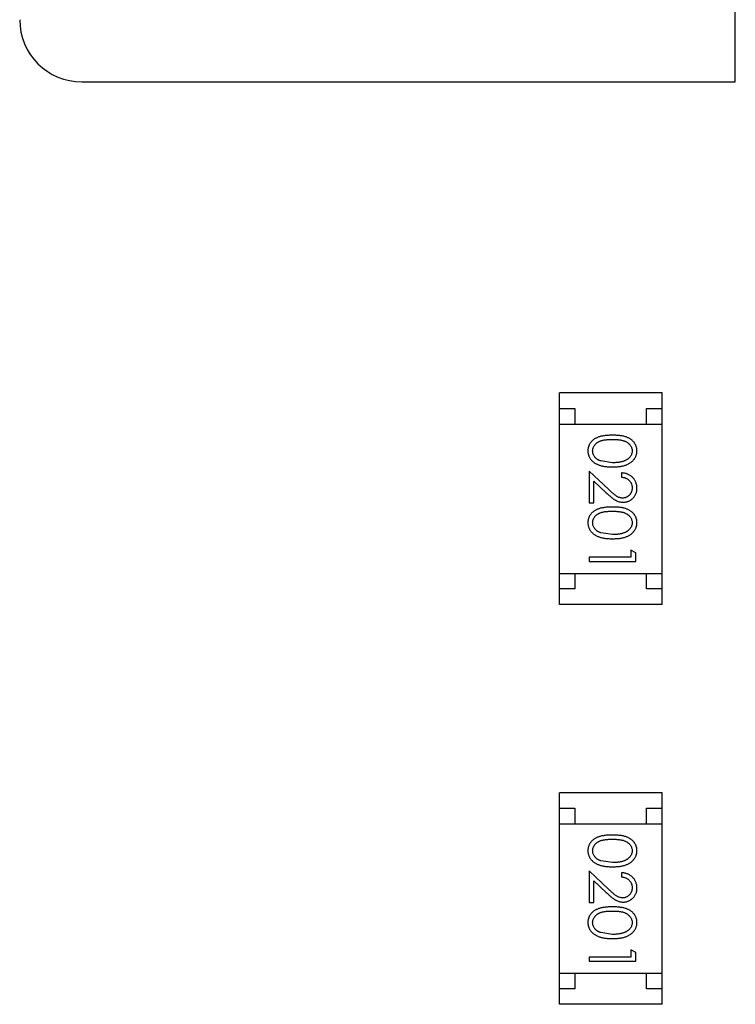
# Model space of a CAD drawing. Header units: inches. Extents: x -13 to 240, y -18 to 126.
# Tile 11 of 112: x 172.43 to 174.73, y 41.73 to 44.89. Entities that reach past the tile are written whole.
import ezdxf

# ---------------------------------------------------------------- set-up
doc = ezdxf.new("R2010")
doc.units = ezdxf.units.IN
doc.header["$LTSCALE"] = 1.21
doc.header["$MEASUREMENT"] = 0
doc.layers.get('0').update_dxf_attribs({"linetype": 'CONTINUOUS'})

msp = doc.modelspace()

# ---------------------------------------------------------------- linework, layer by layer
at = {"color": 7, "linetype": 'Continuous'}
for p, q in [((174.7268, 44.6908), (174.7268, 49.2408)), ((172.6268, 44.6908), (174.7268, 44.6908)), ((174.1615, 43.0114), (174.1615, 43.6914)), ((174.4915, 43.6914), (174.1615, 43.6914)), ((174.4915, 43.0114), (174.4915, 43.6914)), ((174.1615, 43.6414), (174.2115, 43.6414)), ((174.2115, 43.6414), (174.2115, 43.5914)), ((174.4415, 43.5914), (174.4415, 43.6414)), ((174.4415, 43.6414), (174.4915, 43.6414)), ((174.1615, 43.5914), (174.4915, 43.5914)), ((174.3318, 43.4669), (174.2941, 43.4726)), ((174.2568, 43.44), (174.2568, 43.3381)), ((174.3189, 43.3818), (174.2568, 43.44)), ((174.3607, 43.4342), (174.3607, 43.4208)), ((174.2722, 43.3381), (174.2722, 43.4079)), ((174.2722, 43.4079), (174.3122, 43.3703)), ((174.2568, 43.3381), (174.2722, 43.3381)), ((174.3318, 43.2361), (174.2941, 43.2418)), ((174.2568, 43.1631), (174.2568, 43.1496)), ((174.3914, 43.1631), (174.2568, 43.1631)), ((174.3914, 43.1861), (174.3914, 43.1631)), ((174.4068, 43.1773), (174.3914, 43.1861)), ((174.4068, 43.1496), (174.4068, 43.1773)), ((174.2568, 43.1496), (174.4068, 43.1496)), ((174.1615, 43.1114), (174.4915, 43.1114)), ((174.2115, 43.1114), (174.2115, 43.0614)), ((174.4415, 43.0614), (174.4415, 43.1114)), ((174.2115, 43.0614), (174.1615, 43.0614)), ((174.4915, 43.0614), (174.4415, 43.0614)), ((174.4915, 43.0114), (174.1615, 43.0114)), ((174.1615, 41.7264), (174.1615, 42.4064)), ((174.4915, 42.4064), (174.1615, 42.4064)), ((174.4915, 41.7264), (174.4915, 42.4064)), ((174.1615, 42.3564), (174.2115, 42.3564)), ((174.2115, 42.3564), (174.2115, 42.3064)), ((174.4415, 42.3064), (174.4415, 42.3564)), ((174.4415, 42.3564), (174.4915, 42.3564)), ((174.1615, 42.3064), (174.4915, 42.3064)), ((174.3318, 42.1819), (174.2941, 42.1876)), ((174.2568, 42.155), (174.2568, 42.0531)), ((174.3189, 42.0968), (174.2568, 42.155)), ((174.3607, 42.1492), (174.3607, 42.1358)), ((174.2722, 42.0531), (174.2722, 42.1229)), ((174.2722, 42.1229), (174.3122, 42.0854)), ((174.2568, 42.0531), (174.2722, 42.0531)), ((174.3318, 41.9512), (174.2941, 41.9568)), ((174.3914, 41.9012), (174.3914, 41.8781)), ((174.4068, 41.8924), (174.3914, 41.9012)), ((174.2568, 41.8781), (174.2568, 41.8646)), ((174.3914, 41.8781), (174.2568, 41.8781)), ((174.2568, 41.8646), (174.4068, 41.8646)), ((174.4068, 41.8646), (174.4068, 41.8924)), ((174.1615, 41.8264), (174.4915, 41.8264)), ((174.2115, 41.8264), (174.2115, 41.7764)), ((174.4415, 41.7764), (174.4415, 41.8264)), ((174.2115, 41.7764), (174.1615, 41.7764)), ((174.4915, 41.7764), (174.4415, 41.7764)), ((174.4915, 41.7264), (174.1615, 41.7264))]:
    msp.add_line(p, q, dxfattribs=at)
msp.add_arc((172.6268, 44.8908), 0.2, 180.0001, 270.0001, dxfattribs=at)
for points, knots in [([(174.3317, 43.5554), (174.3294, 43.5554), (174.3247, 43.5553), (174.318, 43.555), (174.3116, 43.5545), (174.3057, 43.5538), (174.3001, 43.5529), (174.295, 43.5519), (174.2903, 43.5505), (174.2859, 43.549), (174.2819, 43.5473), (174.2782, 43.5455), (174.2747, 43.5434), (174.2715, 43.5413), (174.2686, 43.539), (174.2658, 43.5365), (174.2634, 43.5338), (174.2612, 43.531), (174.2593, 43.5281), (174.2576, 43.5251), (174.2561, 43.522), (174.255, 43.5188), (174.2541, 43.5155), (174.2534, 43.5122), (174.253, 43.5087), (174.253, 43.5064), (174.253, 43.5052)], [0, 0, 0, 0, 0.068113, 0.132564, 0.193427, 0.250218, 0.303569, 0.353576, 0.400235, 0.443586, 0.484619, 0.524292, 0.56238, 0.599049, 0.63494, 0.669782, 0.704009, 0.737842, 0.771098, 0.803896, 0.836415, 0.868639, 0.900715, 0.933378, 0.966213, 1, 1, 1, 1]), ([(174.2683, 43.5048), (174.2684, 43.5064), (174.2686, 43.5097), (174.2699, 43.5146), (174.272, 43.5193), (174.2743, 43.5231), (174.2766, 43.526), (174.2786, 43.528), (174.2807, 43.5299), (174.283, 43.5317), (174.2855, 43.5333), (174.2883, 43.5348), (174.2912, 43.5361), (174.2943, 43.5374), (174.2977, 43.5385), (174.3014, 43.5394), (174.3056, 43.5401), (174.3101, 43.5408), (174.315, 43.5413), (174.3203, 43.5416), (174.3259, 43.5419), (174.3298, 43.5419), (174.3318, 43.5419)], [0, 0, 0, 0, 0.060034, 0.120278, 0.182348, 0.247919, 0.281641, 0.315701, 0.350322, 0.385703, 0.421819, 0.459196, 0.497866, 0.538301, 0.58121, 0.628183, 0.679403, 0.734699, 0.794074, 0.858416, 0.927049, 1, 1, 1, 1]), ([(174.4107, 43.5052), (174.4106, 43.5064), (174.4106, 43.5087), (174.4102, 43.5122), (174.4095, 43.5156), (174.4086, 43.5188), (174.4074, 43.5221), (174.406, 43.5252), (174.4042, 43.5282), (174.4023, 43.5312), (174.4001, 43.534), (174.3976, 43.5366), (174.3949, 43.5391), (174.392, 43.5414), (174.3887, 43.5436), (174.3853, 43.5456), (174.3816, 43.5474), (174.3776, 43.5491), (174.3733, 43.5506), (174.3686, 43.5519), (174.3635, 43.553), (174.358, 43.5538), (174.352, 43.5545), (174.3456, 43.555), (174.3388, 43.5553), (174.3341, 43.5554), (174.3317, 43.5554)], [0, 0, 0, 0, 0.033742, 0.066533, 0.099153, 0.13154, 0.164087, 0.196563, 0.229707, 0.263315, 0.297504, 0.331686, 0.366482, 0.4021, 0.438958, 0.476748, 0.515985, 0.556589, 0.599519, 0.645765, 0.695487, 0.748721, 0.805687, 0.866754, 0.931405, 1, 1, 1, 1]), ([(174.3318, 43.5419), (174.3338, 43.5419), (174.3377, 43.5419), (174.3434, 43.5416), (174.3487, 43.5413), (174.3536, 43.5408), (174.3581, 43.5402), (174.3622, 43.5393), (174.366, 43.5384), (174.3694, 43.5373), (174.3725, 43.5361), (174.3754, 43.5347), (174.3781, 43.5332), (174.3806, 43.5316), (174.383, 43.5299), (174.3851, 43.528), (174.387, 43.526), (174.3893, 43.5231), (174.3916, 43.5194), (174.3938, 43.5147), (174.395, 43.5097), (174.3952, 43.5064), (174.3953, 43.5048)], [0, 0, 0, 0, 0.073302, 0.142286, 0.206253, 0.266017, 0.321612, 0.372532, 0.419497, 0.462398, 0.502825, 0.541489, 0.579034, 0.615143, 0.650298, 0.684912, 0.718701, 0.752189, 0.817245, 0.879117, 0.939613, 1, 1, 1, 1]), ([(174.253, 43.5052), (174.253, 43.504), (174.253, 43.5017), (174.2535, 43.4981), (174.2541, 43.4947), (174.255, 43.4914), (174.2563, 43.4881), (174.2577, 43.4849), (174.2595, 43.4818), (174.2614, 43.4788), (174.2637, 43.4759), (174.2662, 43.4732), (174.269, 43.4706), (174.272, 43.4682), (174.2753, 43.4659), (174.2789, 43.4638), (174.2827, 43.4619), (174.2868, 43.4601), (174.2912, 43.4585), (174.2959, 43.4572), (174.301, 43.456), (174.3065, 43.4551), (174.3123, 43.4544), (174.3184, 43.4538), (174.325, 43.4535), (174.3295, 43.4535), (174.3317, 43.4534)], [0, 0, 0, 0, 0.033824, 0.067298, 0.10028, 0.133019, 0.165736, 0.198792, 0.232372, 0.266409, 0.301016, 0.336196, 0.371972, 0.408574, 0.446394, 0.485225, 0.525372, 0.567224, 0.611081, 0.65775, 0.70702, 0.759235, 0.814484, 0.873227, 0.934937, 1, 1, 1, 1]), ([(174.2941, 43.4726), (174.293, 43.473), (174.291, 43.4737), (174.2881, 43.4751), (174.2853, 43.4765), (174.2828, 43.4781), (174.2805, 43.4799), (174.2784, 43.4817), (174.2765, 43.4837), (174.2742, 43.4865), (174.2719, 43.4902), (174.2699, 43.4949), (174.2685, 43.4998), (174.2684, 43.5031), (174.2683, 43.5048)], [0, 0, 0, 0, 0.075949, 0.148549, 0.218996, 0.286119, 0.351826, 0.416074, 0.478265, 0.540325, 0.660405, 0.774606, 0.887187, 1, 1, 1, 1]), ([(174.3317, 43.4534), (174.334, 43.4535), (174.3385, 43.4535), (174.3451, 43.4538), (174.3513, 43.4544), (174.3572, 43.4551), (174.3626, 43.4561), (174.3678, 43.4572), (174.3725, 43.4586), (174.3769, 43.4602), (174.381, 43.462), (174.3849, 43.4639), (174.3884, 43.4661), (174.3917, 43.4683), (174.3947, 43.4707), (174.3975, 43.4733), (174.4, 43.476), (174.4023, 43.4789), (174.4043, 43.4819), (174.406, 43.485), (174.4074, 43.4881), (174.4086, 43.4914), (174.4095, 43.4947), (174.4102, 43.4981), (174.4106, 43.5017), (174.4106, 43.504), (174.4107, 43.5052)], [0, 0, 0, 0, 0.065278, 0.127205, 0.186168, 0.241675, 0.294115, 0.343609, 0.390387, 0.434463, 0.476646, 0.517002, 0.555936, 0.593716, 0.630057, 0.665601, 0.700745, 0.734917, 0.768681, 0.802087, 0.834849, 0.867433, 0.900138, 0.932806, 0.966212, 1, 1, 1, 1]), ([(174.3953, 43.5048), (174.3952, 43.5031), (174.395, 43.4998), (174.3938, 43.495), (174.3916, 43.4903), (174.3893, 43.4866), (174.387, 43.4837), (174.385, 43.4817), (174.3828, 43.4797), (174.3803, 43.4779), (174.3776, 43.4762), (174.3746, 43.4747), (174.3715, 43.4732), (174.368, 43.4719), (174.3644, 43.4707), (174.3605, 43.4697), (174.3563, 43.4689), (174.3519, 43.4681), (174.3472, 43.4676), (174.3423, 43.4672), (174.3371, 43.467), (174.3336, 43.4669), (174.3318, 43.4669)], [0, 0, 0, 0, 0.059689, 0.119507, 0.181075, 0.246162, 0.279894, 0.314468, 0.350403, 0.387474, 0.426147, 0.466624, 0.508745, 0.553328, 0.600058, 0.649177, 0.700552, 0.754894, 0.811825, 0.871514, 0.934319, 1, 1, 1, 1]), ([(174.4107, 43.3853), (174.4106, 43.387), (174.4105, 43.3903), (174.4099, 43.3951), (174.4087, 43.3997), (174.4072, 43.4042), (174.4052, 43.4084), (174.4028, 43.4124), (174.3999, 43.4162), (174.3966, 43.4198), (174.393, 43.423), (174.3891, 43.4259), (174.385, 43.4283), (174.3806, 43.4304), (174.3759, 43.432), (174.3711, 43.4331), (174.3659, 43.434), (174.3624, 43.4341), (174.3607, 43.4342)], [0, 0, 0, 0, 0.06445, 0.126725, 0.187421, 0.247417, 0.306749, 0.366595, 0.427749, 0.490235, 0.553031, 0.614805, 0.676505, 0.738096, 0.801021, 0.864897, 0.931209, 1, 1, 1, 1]), ([(174.3607, 43.4208), (174.362, 43.4206), (174.3646, 43.4204), (174.3684, 43.4196), (174.3719, 43.4187), (174.3752, 43.4175), (174.3783, 43.4159), (174.3812, 43.4142), (174.3838, 43.4122), (174.3862, 43.4099), (174.3883, 43.4075), (174.3902, 43.4049), (174.3918, 43.4021), (174.393, 43.3992), (174.394, 43.3961), (174.3948, 43.3928), (174.3952, 43.3895), (174.3952, 43.3872), (174.3953, 43.386)], [0, 0, 0, 0, 0.073648, 0.143686, 0.210962, 0.275557, 0.338064, 0.399311, 0.4594, 0.51934, 0.579024, 0.637809, 0.695959, 0.754122, 0.813113, 0.873453, 0.935561, 1, 1, 1, 1]), ([(174.3953, 43.386), (174.3952, 43.3849), (174.3952, 43.3827), (174.3947, 43.3794), (174.3941, 43.3763), (174.3931, 43.3734), (174.3918, 43.3705), (174.3903, 43.3678), (174.3884, 43.3653), (174.3863, 43.3628), (174.384, 43.3606), (174.3816, 43.3587), (174.3791, 43.3571), (174.3765, 43.3557), (174.3737, 43.3547), (174.3709, 43.354), (174.3679, 43.3535), (174.3659, 43.3535), (174.3649, 43.3534)], [0, 0, 0, 0, 0.068027, 0.133505, 0.19695, 0.26027, 0.322741, 0.384982, 0.448465, 0.513424, 0.578224, 0.640011, 0.700094, 0.760067, 0.819012, 0.877878, 0.938035, 1, 1, 1, 1]), ([(174.3661, 43.34), (174.3675, 43.34), (174.3705, 43.3401), (174.3748, 43.3407), (174.3789, 43.3417), (174.3829, 43.343), (174.3868, 43.3448), (174.3905, 43.347), (174.3941, 43.3495), (174.3974, 43.3525), (174.4006, 43.3557), (174.4032, 43.3592), (174.4055, 43.363), (174.4074, 43.367), (174.4089, 43.3712), (174.4099, 43.3757), (174.4105, 43.3804), (174.4106, 43.3837), (174.4107, 43.3853)], [0, 0, 0, 0, 0.06271, 0.123347, 0.183401, 0.242828, 0.302097, 0.36242, 0.423725, 0.487032, 0.550491, 0.612709, 0.674265, 0.73617, 0.799211, 0.863483, 0.930525, 1, 1, 1, 1]), ([(174.3122, 43.3703), (174.3138, 43.3689), (174.3168, 43.3661), (174.3211, 43.3622), (174.3252, 43.3586), (174.3291, 43.3554), (174.3327, 43.3526), (174.3361, 43.3501), (174.3393, 43.348), (174.3431, 43.3457), (174.3478, 43.3434), (174.3537, 43.3414), (174.3598, 43.3402), (174.364, 43.3401), (174.3661, 43.34)], [0, 0, 0, 0, 0.09953, 0.192079, 0.277712, 0.357454, 0.429648, 0.495771, 0.555538, 0.608657, 0.707578, 0.804328, 0.901298, 1, 1, 1, 1]), ([(174.3649, 43.3534), (174.3632, 43.3535), (174.36, 43.3536), (174.3552, 43.3547), (174.3506, 43.3564), (174.3467, 43.3584), (174.3436, 43.3604), (174.3409, 43.3623), (174.338, 43.3646), (174.3347, 43.3673), (174.3312, 43.3704), (174.3273, 43.3738), (174.3232, 43.3777), (174.3204, 43.3804), (174.3189, 43.3818)], [0, 0, 0, 0, 0.088014, 0.174976, 0.2638, 0.355443, 0.406413, 0.465519, 0.533076, 0.609353, 0.693899, 0.787171, 0.889197, 1, 1, 1, 1]), ([(174.3317, 43.3246), (174.3294, 43.3246), (174.3247, 43.3246), (174.318, 43.3243), (174.3116, 43.3238), (174.3057, 43.323), (174.3001, 43.3221), (174.295, 43.3211), (174.2903, 43.3198), (174.2859, 43.3182), (174.2819, 43.3165), (174.2782, 43.3147), (174.2747, 43.3127), (174.2715, 43.3105), (174.2686, 43.3082), (174.2658, 43.3057), (174.2634, 43.3031), (174.2612, 43.3003), (174.2593, 43.2974), (174.2576, 43.2943), (174.2561, 43.2912), (174.255, 43.288), (174.2541, 43.2848), (174.2534, 43.2814), (174.253, 43.278), (174.253, 43.2756), (174.253, 43.2744)], [0, 0, 0, 0, 0.068113, 0.132564, 0.193427, 0.250218, 0.303569, 0.353576, 0.400235, 0.443586, 0.484619, 0.524292, 0.56238, 0.599049, 0.63494, 0.669782, 0.704009, 0.737842, 0.771098, 0.803896, 0.836415, 0.868639, 0.900715, 0.933378, 0.966213, 1, 1, 1, 1]), ([(174.4107, 43.2744), (174.4106, 43.2756), (174.4106, 43.278), (174.4102, 43.2814), (174.4095, 43.2848), (174.4086, 43.2881), (174.4074, 43.2913), (174.406, 43.2944), (174.4042, 43.2974), (174.4023, 43.3004), (174.4001, 43.3032), (174.3976, 43.3059), (174.3949, 43.3083), (174.392, 43.3107), (174.3887, 43.3128), (174.3853, 43.3148), (174.3816, 43.3167), (174.3776, 43.3183), (174.3733, 43.3198), (174.3686, 43.3211), (174.3635, 43.3222), (174.358, 43.3231), (174.352, 43.3237), (174.3456, 43.3243), (174.3388, 43.3246), (174.3341, 43.3246), (174.3317, 43.3246)], [0, 0, 0, 0, 0.033742, 0.066533, 0.099153, 0.13154, 0.164087, 0.196563, 0.229707, 0.263315, 0.297504, 0.331686, 0.366482, 0.4021, 0.438958, 0.476748, 0.515985, 0.556589, 0.599519, 0.645765, 0.695487, 0.748721, 0.805687, 0.866754, 0.931405, 1, 1, 1, 1]), ([(174.2683, 43.274), (174.2684, 43.2756), (174.2686, 43.279), (174.2699, 43.2838), (174.272, 43.2886), (174.2743, 43.2923), (174.2766, 43.2952), (174.2786, 43.2972), (174.2807, 43.2991), (174.283, 43.3009), (174.2855, 43.3025), (174.2883, 43.304), (174.2912, 43.3054), (174.2943, 43.3066), (174.2977, 43.3077), (174.3014, 43.3086), (174.3056, 43.3094), (174.3101, 43.3101), (174.315, 43.3105), (174.3203, 43.3109), (174.3259, 43.3111), (174.3298, 43.3111), (174.3318, 43.3111)], [0, 0, 0, 0, 0.060034, 0.120278, 0.182348, 0.247919, 0.281641, 0.315701, 0.350322, 0.385703, 0.421819, 0.459196, 0.497866, 0.538301, 0.58121, 0.628183, 0.679403, 0.734699, 0.794074, 0.858416, 0.927049, 1, 1, 1, 1]), ([(174.3318, 43.3111), (174.3338, 43.3111), (174.3377, 43.3111), (174.3434, 43.3109), (174.3487, 43.3105), (174.3536, 43.31), (174.3581, 43.3094), (174.3622, 43.3086), (174.366, 43.3077), (174.3694, 43.3066), (174.3725, 43.3053), (174.3754, 43.304), (174.3781, 43.3025), (174.3806, 43.3008), (174.383, 43.2991), (174.3851, 43.2972), (174.387, 43.2952), (174.3893, 43.2923), (174.3916, 43.2886), (174.3938, 43.2839), (174.395, 43.279), (174.3952, 43.2757), (174.3953, 43.274)], [0, 0, 0, 0, 0.073302, 0.142286, 0.206253, 0.266017, 0.321612, 0.372532, 0.419497, 0.462398, 0.502825, 0.541489, 0.579034, 0.615143, 0.650298, 0.684912, 0.718701, 0.752189, 0.817245, 0.879117, 0.939613, 1, 1, 1, 1]), ([(174.253, 43.2744), (174.253, 43.2733), (174.253, 43.2709), (174.2535, 43.2674), (174.2541, 43.2639), (174.255, 43.2606), (174.2563, 43.2573), (174.2577, 43.2541), (174.2595, 43.251), (174.2614, 43.248), (174.2637, 43.2451), (174.2662, 43.2424), (174.269, 43.2398), (174.272, 43.2374), (174.2753, 43.2351), (174.2789, 43.2331), (174.2827, 43.2311), (174.2868, 43.2294), (174.2912, 43.2277), (174.2959, 43.2264), (174.301, 43.2253), (174.3065, 43.2243), (174.3123, 43.2236), (174.3184, 43.223), (174.325, 43.2228), (174.3295, 43.2227), (174.3317, 43.2227)], [0, 0, 0, 0, 0.033824, 0.067298, 0.10028, 0.133019, 0.165736, 0.198792, 0.232372, 0.266409, 0.301016, 0.336196, 0.371972, 0.408574, 0.446394, 0.485225, 0.525372, 0.567224, 0.611081, 0.65775, 0.70702, 0.759235, 0.814484, 0.873227, 0.934937, 1, 1, 1, 1]), ([(174.2941, 43.2418), (174.293, 43.2422), (174.291, 43.243), (174.2881, 43.2443), (174.2853, 43.2458), (174.2828, 43.2474), (174.2805, 43.2491), (174.2784, 43.251), (174.2765, 43.253), (174.2742, 43.2558), (174.2719, 43.2595), (174.2699, 43.2642), (174.2685, 43.269), (174.2684, 43.2723), (174.2683, 43.274)], [0, 0, 0, 0, 0.075949, 0.148549, 0.218996, 0.286119, 0.351826, 0.416074, 0.478265, 0.540325, 0.660405, 0.774606, 0.887187, 1, 1, 1, 1]), ([(174.3317, 43.2227), (174.334, 43.2227), (174.3385, 43.2228), (174.3451, 43.223), (174.3513, 43.2236), (174.3572, 43.2243), (174.3626, 43.2253), (174.3678, 43.2264), (174.3725, 43.2279), (174.3769, 43.2294), (174.381, 43.2313), (174.3849, 43.2332), (174.3884, 43.2353), (174.3917, 43.2375), (174.3947, 43.24), (174.3975, 43.2425), (174.4, 43.2452), (174.4023, 43.2481), (174.4043, 43.2511), (174.406, 43.2542), (174.4074, 43.2574), (174.4086, 43.2606), (174.4095, 43.264), (174.4102, 43.2674), (174.4106, 43.2709), (174.4106, 43.2733), (174.4107, 43.2744)], [0, 0, 0, 0, 0.065278, 0.127205, 0.186168, 0.241675, 0.294115, 0.343609, 0.390387, 0.434463, 0.476646, 0.517002, 0.555936, 0.593716, 0.630057, 0.665601, 0.700745, 0.734917, 0.768681, 0.802087, 0.834849, 0.867433, 0.900138, 0.932806, 0.966212, 1, 1, 1, 1]), ([(174.3953, 43.274), (174.3952, 43.2724), (174.395, 43.2691), (174.3938, 43.2642), (174.3916, 43.2596), (174.3893, 43.2558), (174.387, 43.2529), (174.385, 43.2509), (174.3828, 43.2489), (174.3803, 43.2471), (174.3776, 43.2455), (174.3746, 43.2439), (174.3715, 43.2424), (174.368, 43.2411), (174.3644, 43.24), (174.3605, 43.2389), (174.3563, 43.2381), (174.3519, 43.2373), (174.3472, 43.2368), (174.3423, 43.2364), (174.3371, 43.2362), (174.3336, 43.2362), (174.3318, 43.2361)], [0, 0, 0, 0, 0.059689, 0.119507, 0.181075, 0.246162, 0.279894, 0.314468, 0.350403, 0.387474, 0.426147, 0.466624, 0.508745, 0.553328, 0.600058, 0.649177, 0.700552, 0.754894, 0.811825, 0.871514, 0.934319, 1, 1, 1, 1]), ([(174.3317, 42.2704), (174.3294, 42.2704), (174.3247, 42.2704), (174.318, 42.27), (174.3116, 42.2696), (174.3057, 42.2688), (174.3001, 42.2679), (174.295, 42.2669), (174.2903, 42.2655), (174.2859, 42.264), (174.2819, 42.2623), (174.2782, 42.2605), (174.2747, 42.2585), (174.2715, 42.2563), (174.2686, 42.254), (174.2658, 42.2515), (174.2634, 42.2489), (174.2612, 42.2461), (174.2593, 42.2431), (174.2576, 42.2401), (174.2561, 42.237), (174.255, 42.2338), (174.2541, 42.2306), (174.2534, 42.2272), (174.253, 42.2238), (174.253, 42.2214), (174.253, 42.2202)], [0, 0, 0, 0, 0.068113, 0.132564, 0.193427, 0.250218, 0.303569, 0.353576, 0.400235, 0.443586, 0.484619, 0.524292, 0.56238, 0.599049, 0.63494, 0.669782, 0.704009, 0.737842, 0.771098, 0.803896, 0.836415, 0.868639, 0.900715, 0.933378, 0.966213, 1, 1, 1, 1]), ([(174.2683, 42.2198), (174.2684, 42.2214), (174.2686, 42.2248), (174.2699, 42.2296), (174.272, 42.2344), (174.2743, 42.2381), (174.2766, 42.241), (174.2786, 42.243), (174.2807, 42.2449), (174.283, 42.2467), (174.2855, 42.2483), (174.2883, 42.2498), (174.2912, 42.2512), (174.2943, 42.2524), (174.2977, 42.2535), (174.3014, 42.2544), (174.3056, 42.2552), (174.3101, 42.2559), (174.315, 42.2563), (174.3203, 42.2567), (174.3259, 42.2569), (174.3298, 42.2569), (174.3318, 42.2569)], [0, 0, 0, 0, 0.060034, 0.120278, 0.182348, 0.247919, 0.281641, 0.315701, 0.350322, 0.385703, 0.421819, 0.459196, 0.497866, 0.538301, 0.58121, 0.628183, 0.679403, 0.734699, 0.794074, 0.858416, 0.927049, 1, 1, 1, 1]), ([(174.4107, 42.2202), (174.4106, 42.2214), (174.4106, 42.2238), (174.4102, 42.2272), (174.4095, 42.2306), (174.4086, 42.2339), (174.4074, 42.2371), (174.406, 42.2402), (174.4042, 42.2432), (174.4023, 42.2462), (174.4001, 42.249), (174.3976, 42.2517), (174.3949, 42.2541), (174.392, 42.2565), (174.3887, 42.2586), (174.3853, 42.2606), (174.3816, 42.2625), (174.3776, 42.2641), (174.3733, 42.2656), (174.3686, 42.2669), (174.3635, 42.268), (174.358, 42.2689), (174.352, 42.2695), (174.3456, 42.2701), (174.3388, 42.2704), (174.3341, 42.2704), (174.3317, 42.2704)], [0, 0, 0, 0, 0.033742, 0.066533, 0.099153, 0.13154, 0.164087, 0.196563, 0.229707, 0.263315, 0.297504, 0.331686, 0.366482, 0.4021, 0.438958, 0.476748, 0.515985, 0.556589, 0.599519, 0.645765, 0.695487, 0.748721, 0.805687, 0.866754, 0.931405, 1, 1, 1, 1]), ([(174.3318, 42.2569), (174.3338, 42.2569), (174.3377, 42.2569), (174.3434, 42.2567), (174.3487, 42.2563), (174.3536, 42.2558), (174.3581, 42.2552), (174.3622, 42.2544), (174.366, 42.2535), (174.3694, 42.2524), (174.3725, 42.2511), (174.3754, 42.2498), (174.3781, 42.2483), (174.3806, 42.2466), (174.383, 42.2449), (174.3851, 42.243), (174.387, 42.241), (174.3893, 42.2381), (174.3916, 42.2344), (174.3938, 42.2297), (174.395, 42.2248), (174.3952, 42.2215), (174.3953, 42.2198)], [0, 0, 0, 0, 0.073302, 0.142286, 0.206253, 0.266017, 0.321612, 0.372532, 0.419497, 0.462398, 0.502825, 0.541489, 0.579034, 0.615143, 0.650298, 0.684912, 0.718701, 0.752189, 0.817245, 0.879117, 0.939613, 1, 1, 1, 1]), ([(174.253, 42.2202), (174.253, 42.2191), (174.253, 42.2167), (174.2535, 42.2132), (174.2541, 42.2097), (174.255, 42.2064), (174.2563, 42.2031), (174.2577, 42.1999), (174.2595, 42.1968), (174.2614, 42.1938), (174.2637, 42.1909), (174.2662, 42.1882), (174.269, 42.1856), (174.272, 42.1832), (174.2753, 42.1809), (174.2789, 42.1789), (174.2827, 42.1769), (174.2868, 42.1752), (174.2912, 42.1735), (174.2959, 42.1722), (174.301, 42.171), (174.3065, 42.1701), (174.3123, 42.1694), (174.3184, 42.1688), (174.325, 42.1686), (174.3295, 42.1685), (174.3317, 42.1685)], [0, 0, 0, 0, 0.033824, 0.067298, 0.10028, 0.133019, 0.165736, 0.198792, 0.232372, 0.266409, 0.301016, 0.336196, 0.371972, 0.408574, 0.446394, 0.485225, 0.525372, 0.567224, 0.611081, 0.65775, 0.70702, 0.759235, 0.814484, 0.873227, 0.934937, 1, 1, 1, 1]), ([(174.2941, 42.1876), (174.293, 42.188), (174.291, 42.1888), (174.2881, 42.1901), (174.2853, 42.1916), (174.2828, 42.1932), (174.2805, 42.1949), (174.2784, 42.1968), (174.2765, 42.1988), (174.2742, 42.2016), (174.2719, 42.2053), (174.2699, 42.21), (174.2685, 42.2148), (174.2684, 42.2181), (174.2683, 42.2198)], [0, 0, 0, 0, 0.075949, 0.148549, 0.218996, 0.286119, 0.351826, 0.416074, 0.478265, 0.540325, 0.660405, 0.774606, 0.887187, 1, 1, 1, 1]), ([(174.3317, 42.1685), (174.334, 42.1685), (174.3385, 42.1686), (174.3451, 42.1688), (174.3513, 42.1694), (174.3572, 42.1701), (174.3626, 42.1711), (174.3678, 42.1722), (174.3725, 42.1737), (174.3769, 42.1752), (174.381, 42.1771), (174.3849, 42.179), (174.3884, 42.1811), (174.3917, 42.1833), (174.3947, 42.1858), (174.3975, 42.1883), (174.4, 42.191), (174.4023, 42.1939), (174.4043, 42.1969), (174.406, 42.2), (174.4074, 42.2032), (174.4086, 42.2064), (174.4095, 42.2097), (174.4102, 42.2132), (174.4106, 42.2167), (174.4106, 42.2191), (174.4107, 42.2202)], [0, 0, 0, 0, 0.065278, 0.127205, 0.186168, 0.241675, 0.294115, 0.343609, 0.390387, 0.434463, 0.476646, 0.517002, 0.555936, 0.593716, 0.630057, 0.665601, 0.700745, 0.734917, 0.768681, 0.802087, 0.834849, 0.867433, 0.900138, 0.932806, 0.966212, 1, 1, 1, 1]), ([(174.3953, 42.2198), (174.3952, 42.2182), (174.395, 42.2149), (174.3938, 42.21), (174.3916, 42.2054), (174.3893, 42.2016), (174.387, 42.1987), (174.385, 42.1967), (174.3828, 42.1947), (174.3803, 42.1929), (174.3776, 42.1913), (174.3746, 42.1897), (174.3715, 42.1882), (174.368, 42.1869), (174.3644, 42.1858), (174.3605, 42.1847), (174.3563, 42.1839), (174.3519, 42.1831), (174.3472, 42.1826), (174.3423, 42.1822), (174.3371, 42.182), (174.3336, 42.182), (174.3318, 42.1819)], [0, 0, 0, 0, 0.059689, 0.119507, 0.181075, 0.246162, 0.279894, 0.314468, 0.350403, 0.387474, 0.426147, 0.466624, 0.508745, 0.553328, 0.600058, 0.649177, 0.700552, 0.754894, 0.811825, 0.871514, 0.934319, 1, 1, 1, 1]), ([(174.4107, 42.1003), (174.4106, 42.102), (174.4105, 42.1053), (174.4099, 42.1101), (174.4087, 42.1147), (174.4072, 42.1192), (174.4052, 42.1234), (174.4028, 42.1274), (174.3999, 42.1312), (174.3966, 42.1348), (174.393, 42.138), (174.3891, 42.1409), (174.385, 42.1434), (174.3806, 42.1454), (174.3759, 42.147), (174.3711, 42.1482), (174.3659, 42.149), (174.3624, 42.1492), (174.3607, 42.1492)], [0, 0, 0, 0, 0.06445, 0.126725, 0.187421, 0.247417, 0.306749, 0.366595, 0.427749, 0.490235, 0.553031, 0.614805, 0.676505, 0.738096, 0.801021, 0.864897, 0.931209, 1, 1, 1, 1]), ([(174.3607, 42.1358), (174.362, 42.1357), (174.3646, 42.1354), (174.3684, 42.1347), (174.3719, 42.1337), (174.3752, 42.1325), (174.3783, 42.131), (174.3812, 42.1292), (174.3838, 42.1272), (174.3862, 42.125), (174.3883, 42.1225), (174.3902, 42.1199), (174.3918, 42.1171), (174.393, 42.1142), (174.394, 42.1111), (174.3948, 42.1079), (174.3952, 42.1045), (174.3952, 42.1022), (174.3953, 42.101)], [0, 0, 0, 0, 0.073648, 0.143686, 0.210962, 0.275557, 0.338064, 0.399311, 0.4594, 0.51934, 0.579024, 0.637809, 0.695959, 0.754122, 0.813113, 0.873453, 0.935561, 1, 1, 1, 1]), ([(174.3649, 42.0685), (174.3632, 42.0685), (174.36, 42.0687), (174.3552, 42.0697), (174.3506, 42.0714), (174.3467, 42.0734), (174.3436, 42.0754), (174.3409, 42.0773), (174.338, 42.0797), (174.3347, 42.0823), (174.3312, 42.0854), (174.3273, 42.0889), (174.3232, 42.0927), (174.3204, 42.0954), (174.3189, 42.0968)], [0, 0, 0, 0, 0.088014, 0.174976, 0.2638, 0.355443, 0.406413, 0.465519, 0.533076, 0.609353, 0.693899, 0.787171, 0.889197, 1, 1, 1, 1]), ([(174.3953, 42.101), (174.3952, 42.0999), (174.3952, 42.0977), (174.3947, 42.0945), (174.3941, 42.0914), (174.3931, 42.0884), (174.3918, 42.0856), (174.3903, 42.0828), (174.3884, 42.0803), (174.3863, 42.0779), (174.384, 42.0757), (174.3816, 42.0738), (174.3791, 42.0721), (174.3765, 42.0708), (174.3737, 42.0697), (174.3709, 42.069), (174.3679, 42.0686), (174.3659, 42.0685), (174.3649, 42.0685)], [0, 0, 0, 0, 0.068027, 0.133505, 0.19695, 0.26027, 0.322741, 0.384982, 0.448465, 0.513424, 0.578224, 0.640011, 0.700094, 0.760067, 0.819012, 0.877878, 0.938035, 1, 1, 1, 1]), ([(174.3661, 42.055), (174.3675, 42.0551), (174.3705, 42.0551), (174.3748, 42.0557), (174.3789, 42.0567), (174.3829, 42.0581), (174.3868, 42.0599), (174.3905, 42.062), (174.3941, 42.0646), (174.3974, 42.0675), (174.4006, 42.0707), (174.4032, 42.0743), (174.4055, 42.078), (174.4074, 42.082), (174.4089, 42.0862), (174.4099, 42.0907), (174.4105, 42.0954), (174.4106, 42.0987), (174.4107, 42.1003)], [0, 0, 0, 0, 0.06271, 0.123347, 0.183401, 0.242828, 0.302097, 0.36242, 0.423725, 0.487032, 0.550491, 0.612709, 0.674265, 0.73617, 0.799211, 0.863483, 0.930525, 1, 1, 1, 1]), ([(174.3122, 42.0854), (174.3138, 42.0839), (174.3168, 42.0812), (174.3211, 42.0772), (174.3252, 42.0736), (174.3291, 42.0705), (174.3327, 42.0676), (174.3361, 42.0651), (174.3393, 42.063), (174.3431, 42.0607), (174.3478, 42.0584), (174.3537, 42.0565), (174.3598, 42.0552), (174.364, 42.0551), (174.3661, 42.055)], [0, 0, 0, 0, 0.09953, 0.192079, 0.277712, 0.357454, 0.429648, 0.495771, 0.555538, 0.608657, 0.707578, 0.804328, 0.901298, 1, 1, 1, 1]), ([(174.3317, 42.0396), (174.3294, 42.0396), (174.3247, 42.0396), (174.318, 42.0393), (174.3116, 42.0388), (174.3057, 42.0381), (174.3001, 42.0372), (174.295, 42.0361), (174.2903, 42.0348), (174.2859, 42.0333), (174.2819, 42.0316), (174.2782, 42.0297), (174.2747, 42.0277), (174.2715, 42.0255), (174.2686, 42.0232), (174.2658, 42.0208), (174.2634, 42.0181), (174.2612, 42.0153), (174.2593, 42.0124), (174.2576, 42.0094), (174.2561, 42.0063), (174.255, 42.0031), (174.2541, 41.9998), (174.2534, 41.9964), (174.253, 41.993), (174.253, 41.9907), (174.253, 41.9895)], [0, 0, 0, 0, 0.068113, 0.132564, 0.193427, 0.250218, 0.303569, 0.353576, 0.400235, 0.443586, 0.484619, 0.524292, 0.56238, 0.599049, 0.63494, 0.669782, 0.704009, 0.737842, 0.771098, 0.803896, 0.836415, 0.868639, 0.900715, 0.933378, 0.966213, 1, 1, 1, 1]), ([(174.2683, 41.989), (174.2684, 41.9907), (174.2686, 41.994), (174.2699, 41.9989), (174.272, 42.0036), (174.2743, 42.0074), (174.2766, 42.0102), (174.2786, 42.0123), (174.2807, 42.0142), (174.283, 42.0159), (174.2855, 42.0176), (174.2883, 42.019), (174.2912, 42.0204), (174.2943, 42.0216), (174.2977, 42.0227), (174.3014, 42.0236), (174.3056, 42.0244), (174.3101, 42.0251), (174.315, 42.0255), (174.3203, 42.0259), (174.3259, 42.0262), (174.3298, 42.0262), (174.3318, 42.0262)], [0, 0, 0, 0, 0.060034, 0.120278, 0.182348, 0.247919, 0.281641, 0.315701, 0.350322, 0.385703, 0.421819, 0.459196, 0.497866, 0.538301, 0.58121, 0.628183, 0.679403, 0.734699, 0.794074, 0.858416, 0.927049, 1, 1, 1, 1]), ([(174.4107, 41.9895), (174.4106, 41.9907), (174.4106, 41.993), (174.4102, 41.9964), (174.4095, 41.9998), (174.4086, 42.0031), (174.4074, 42.0063), (174.406, 42.0094), (174.4042, 42.0125), (174.4023, 42.0154), (174.4001, 42.0182), (174.3976, 42.0209), (174.3949, 42.0234), (174.392, 42.0257), (174.3887, 42.0278), (174.3853, 42.0299), (174.3816, 42.0317), (174.3776, 42.0334), (174.3733, 42.0348), (174.3686, 42.0361), (174.3635, 42.0372), (174.358, 42.0381), (174.352, 42.0388), (174.3456, 42.0393), (174.3388, 42.0396), (174.3341, 42.0396), (174.3317, 42.0396)], [0, 0, 0, 0, 0.033742, 0.066533, 0.099153, 0.13154, 0.164087, 0.196563, 0.229707, 0.263315, 0.297504, 0.331686, 0.366482, 0.4021, 0.438958, 0.476748, 0.515985, 0.556589, 0.599519, 0.645765, 0.695487, 0.748721, 0.805687, 0.866754, 0.931405, 1, 1, 1, 1]), ([(174.3318, 42.0262), (174.3338, 42.0262), (174.3377, 42.0262), (174.3434, 42.0259), (174.3487, 42.0256), (174.3536, 42.025), (174.3581, 42.0244), (174.3622, 42.0236), (174.366, 42.0227), (174.3694, 42.0216), (174.3725, 42.0204), (174.3754, 42.019), (174.3781, 42.0175), (174.3806, 42.0159), (174.383, 42.0141), (174.3851, 42.0122), (174.387, 42.0102), (174.3893, 42.0074), (174.3916, 42.0036), (174.3938, 41.9989), (174.395, 41.994), (174.3952, 41.9907), (174.3953, 41.989)], [0, 0, 0, 0, 0.073302, 0.142286, 0.206253, 0.266017, 0.321612, 0.372532, 0.419497, 0.462398, 0.502825, 0.541489, 0.579034, 0.615143, 0.650298, 0.684912, 0.718701, 0.752189, 0.817245, 0.879117, 0.939613, 1, 1, 1, 1]), ([(174.253, 41.9895), (174.253, 41.9883), (174.253, 41.9859), (174.2535, 41.9824), (174.2541, 41.979), (174.255, 41.9756), (174.2563, 41.9724), (174.2577, 41.9692), (174.2595, 41.9661), (174.2614, 41.963), (174.2637, 41.9602), (174.2662, 41.9574), (174.269, 41.9548), (174.272, 41.9524), (174.2753, 41.9502), (174.2789, 41.9481), (174.2827, 41.9462), (174.2868, 41.9444), (174.2912, 41.9428), (174.2959, 41.9415), (174.301, 41.9403), (174.3065, 41.9393), (174.3123, 41.9386), (174.3184, 41.9381), (174.325, 41.9378), (174.3295, 41.9377), (174.3317, 41.9377)], [0, 0, 0, 0, 0.033824, 0.067298, 0.10028, 0.133019, 0.165736, 0.198792, 0.232372, 0.266409, 0.301016, 0.336196, 0.371972, 0.408574, 0.446394, 0.485225, 0.525372, 0.567224, 0.611081, 0.65775, 0.70702, 0.759235, 0.814484, 0.873227, 0.934937, 1, 1, 1, 1]), ([(174.2941, 41.9568), (174.293, 41.9572), (174.291, 41.958), (174.2881, 41.9593), (174.2853, 41.9608), (174.2828, 41.9624), (174.2805, 41.9641), (174.2784, 41.966), (174.2765, 41.968), (174.2742, 41.9708), (174.2719, 41.9745), (174.2699, 41.9792), (174.2685, 41.984), (174.2684, 41.9874), (174.2683, 41.989)], [0, 0, 0, 0, 0.075949, 0.148549, 0.218996, 0.286119, 0.351826, 0.416074, 0.478265, 0.540325, 0.660405, 0.774606, 0.887187, 1, 1, 1, 1]), ([(174.3317, 41.9377), (174.334, 41.9377), (174.3385, 41.9378), (174.3451, 41.9381), (174.3513, 41.9386), (174.3572, 41.9394), (174.3626, 41.9403), (174.3678, 41.9415), (174.3725, 41.9429), (174.3769, 41.9445), (174.381, 41.9463), (174.3849, 41.9482), (174.3884, 41.9503), (174.3917, 41.9526), (174.3947, 41.955), (174.3975, 41.9575), (174.4, 41.9603), (174.4023, 41.9631), (174.4043, 41.9661), (174.406, 41.9692), (174.4074, 41.9724), (174.4086, 41.9756), (174.4095, 41.979), (174.4102, 41.9824), (174.4106, 41.9859), (174.4106, 41.9883), (174.4107, 41.9895)], [0, 0, 0, 0, 0.065278, 0.127205, 0.186168, 0.241675, 0.294115, 0.343609, 0.390387, 0.434463, 0.476646, 0.517002, 0.555936, 0.593716, 0.630057, 0.665601, 0.700745, 0.734917, 0.768681, 0.802087, 0.834849, 0.867433, 0.900138, 0.932806, 0.966212, 1, 1, 1, 1]), ([(174.3953, 41.989), (174.3952, 41.9874), (174.395, 41.9841), (174.3938, 41.9793), (174.3916, 41.9746), (174.3893, 41.9708), (174.387, 41.968), (174.385, 41.9659), (174.3828, 41.964), (174.3803, 41.9622), (174.3776, 41.9605), (174.3746, 41.9589), (174.3715, 41.9575), (174.368, 41.9562), (174.3644, 41.955), (174.3605, 41.9539), (174.3563, 41.9531), (174.3519, 41.9524), (174.3472, 41.9519), (174.3423, 41.9514), (174.3371, 41.9512), (174.3336, 41.9512), (174.3318, 41.9512)], [0, 0, 0, 0, 0.059689, 0.119507, 0.181075, 0.246162, 0.279894, 0.314468, 0.350403, 0.387474, 0.426147, 0.466624, 0.508745, 0.553328, 0.600058, 0.649177, 0.700552, 0.754894, 0.811825, 0.871514, 0.934319, 1, 1, 1, 1])]:
    msp.add_open_spline(points, degree=3, knots=knots, dxfattribs=at)

doc.saveas('drawing.dxf')
